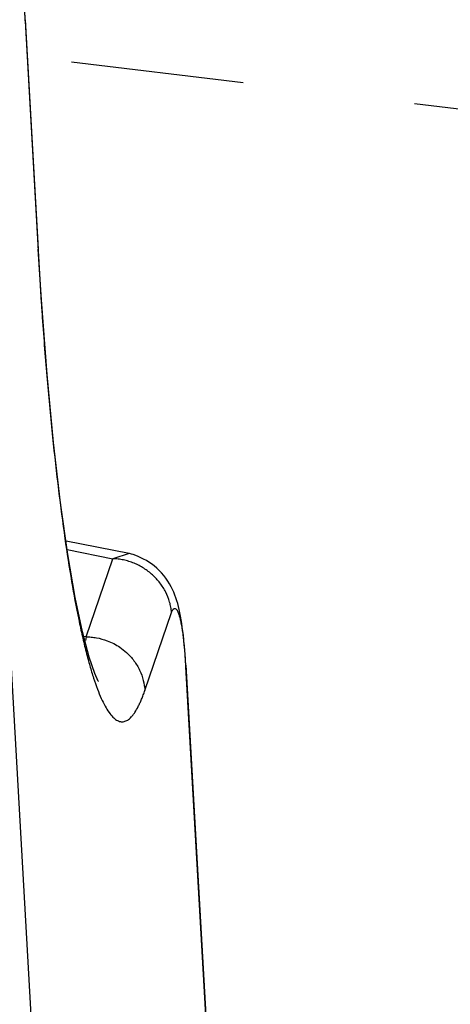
# Model space of a CAD drawing. Header units: inches. Extents: x -4 to 262, y 56 to 231.
# Tile 157 of 162: x 130.038 to 130.337, y 177.759 to 178.444. Entities that reach past the tile are written whole.
import ezdxf

# ---------------------------------------------------------------- set-up
doc = ezdxf.new("R2010")
doc.units = ezdxf.units.IN
doc.header["$LTSCALE"] = 1.2
doc.header["$MEASUREMENT"] = 0
doc.linetypes.add('DASHED', pattern=[0.2, 0.1, -0.1])
doc.layers.get('0').update_dxf_attribs({"linetype": 'CONTINUOUS'})
doc.layers.add('7_ALL_FEATURES', color=7, linetype='CONTINUOUS')

msp = doc.modelspace()

# ---------------------------------------------------------------- linework, layer by layer
at = {"color": 4, "linetype": 'DASHED'}
msp.add_line((130.66971575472, 178.3421174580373), (130.0434132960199, 178.4180466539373), dxfattribs=at)
at = {"layer": '7_ALL_FEATURES', "color": 7, "linetype": 'Continuous'}
for p, q in [((130.0417816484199, 178.4428318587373), (130.0508346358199, 178.2832613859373)), ((130.04194839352, 178.4438661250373), (130.0417816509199, 178.4428318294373)), ((130.0419473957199, 178.4438850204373), (130.0510003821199, 178.2843145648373)), ((130.05083463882, 178.2832613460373), (130.0510036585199, 178.2842317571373)), ((130.05083470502, 178.2832613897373), (130.05276655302, 178.2512464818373)), ((130.0510036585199, 178.2842317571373), (130.05100029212, 178.2843161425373)), ((130.05276655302, 178.2512464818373), (130.0530419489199, 178.2470895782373)), ((130.11403845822, 178.0727387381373), (130.07023544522, 178.0813453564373)), ((130.0710870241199, 178.0754380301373), (130.1026626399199, 178.0690200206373)), ((130.08418621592, 178.0147847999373), (130.1026625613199, 178.0690196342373)), ((130.11403933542, 178.0727347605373), (130.1026625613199, 178.0690196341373)), ((130.11408177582, 178.0727267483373), (130.11403933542, 178.0727347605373)), ((130.1250131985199, 177.9774493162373), (130.1434893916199, 178.0316841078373)), ((130.08418621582, 178.0147847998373), (130.0825574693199, 178.0150491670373)), ((130.0841862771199, 178.0147847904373), (130.08374192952, 178.0121180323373)), ((130.1529477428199, 178.0021829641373), (130.1526676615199, 178.0058317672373)), ((130.2536112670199, 174.0931252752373), (130.03210853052, 177.9973941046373)), ((130.1532600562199, 177.9939392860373), (130.16880162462, 177.7199992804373)), ((130.1534286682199, 177.9949257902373), (130.15326007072, 177.9939390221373)), ((130.1534258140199, 177.9949922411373), (130.16896733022, 177.7210531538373))]:
    msp.add_line(p, q, dxfattribs=at)
for points in [[(130.0928736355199, 177.9836493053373), (130.0926455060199, 177.9840338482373), (130.0902279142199, 177.9893226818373), (130.0863480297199, 178.0007040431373), (130.0816907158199, 178.0183293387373), (130.07668416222, 178.0420949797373), (130.0715567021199, 178.0719881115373), (130.0664678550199, 178.1080277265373), (130.0615907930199, 178.1498867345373), (130.0570958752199, 178.1971042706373), (130.0531499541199, 178.2490299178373), (130.0509932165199, 178.2842318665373)], [(130.15061706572, 178.0241309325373), (130.1502126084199, 178.0266945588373), (130.14978836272, 178.0291334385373), (130.1493422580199, 178.0314551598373), (130.1488710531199, 178.0336732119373), (130.1483698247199, 178.0358048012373), (130.14783203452, 178.0378674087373), (130.14724983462, 178.0398763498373), (130.1466160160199, 178.0418399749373), (130.14591817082, 178.0437777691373), (130.1451375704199, 178.0457180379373), (130.1442632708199, 178.0476620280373), (130.14328718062, 178.0496043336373), (130.1421931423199, 178.0515545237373), (130.1409705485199, 178.0535089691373), (130.1396177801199, 178.0554514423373), (130.1381448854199, 178.0573556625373), (130.1365794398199, 178.0591824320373), (130.1349360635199, 178.0609152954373), (130.13322796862, 178.0625435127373), (130.13147611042, 178.0640516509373), (130.12968562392, 178.0654388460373), (130.1278681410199, 178.0667008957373), (130.12602026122, 178.0678472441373), (130.12415154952, 178.0688846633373), (130.12228328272, 178.0698151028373), (130.1204575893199, 178.0706324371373), (130.1187359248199, 178.0713170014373), (130.1169757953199, 178.0719265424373), (130.1158159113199, 178.0722980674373), (130.11505684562, 178.0725089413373), (130.1143897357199, 178.0726647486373), (130.11408177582, 178.0727267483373)], [(130.1526676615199, 178.0058317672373), (130.15236538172, 178.0093134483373), (130.15204716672, 178.0125939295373), (130.1517153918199, 178.0156888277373), (130.15136793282, 178.0186317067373), (130.1510020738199, 178.0214436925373), (130.15061706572, 178.0241309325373)], [(130.1534247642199, 177.9946271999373), (130.15319953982, 177.9984263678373), (130.1529477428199, 178.0021829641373)]]:
    msp.add_lwpolyline(points, dxfattribs=at)
for points, start_tangent, end_tangent in [([(130.03890276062, 178.4715736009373), (130.03933965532, 178.4688931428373), (130.0399169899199, 178.4647332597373), (130.04095244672, 178.4548699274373), (130.0413976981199, 178.4491284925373), (130.04159796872, 178.4460485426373), (130.04178164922, 178.4428318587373)], (0.1722905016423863, -0.9850461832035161), (0.05179714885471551, -0.9986576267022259)), ([(130.0530419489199, 178.2470895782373), (130.0537518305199, 178.2367555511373), (130.05539025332, 178.2147421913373), (130.05713587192, 178.1935483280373), (130.06091173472, 178.1535468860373), (130.06502975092, 178.1167481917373), (130.0694493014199, 178.0832260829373), (130.0741336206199, 178.0531733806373), (130.07904690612, 178.0268126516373), (130.08157822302, 178.0150863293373), (130.08415335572, 178.0043664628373), (130.08557867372, 177.9989381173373)], (0.06678776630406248, -0.9977672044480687), (0.2618904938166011, -0.9650975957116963)), ([(130.14348939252, 178.0316841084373), (130.1430470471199, 178.0353466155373), (130.1422109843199, 178.0389396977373), (130.1394962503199, 178.0458684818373), (130.13546221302, 178.0522076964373), (130.13030922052, 178.0577808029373), (130.1242637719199, 178.0624371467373), (130.1175055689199, 178.0659786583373), (130.1139052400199, 178.0672590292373), (130.11021075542, 178.0682034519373), (130.10646100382, 178.0688040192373), (130.10456941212, 178.0689645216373), (130.1026625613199, 178.0690196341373)], (-0.0572822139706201, 0.9983580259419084), (-0.9999993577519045, -0.001133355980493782)), ([(130.1434893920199, 178.0316841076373), (130.14380926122, 178.0324192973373), (130.14413249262, 178.0330721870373), (130.14446059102, 178.0336068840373), (130.14479306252, 178.0340224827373), (130.1451290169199, 178.0343247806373), (130.1454679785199, 178.0345113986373), (130.1458095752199, 178.0345779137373), (130.14615343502, 178.0345199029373), (130.1468458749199, 178.0340186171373), (130.14719291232, 178.0335747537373), (130.14753941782, 178.0330021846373), (130.1482276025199, 178.0314712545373), (130.14826329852, 178.0313768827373)], (0.3862471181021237, 0.9223953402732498), (0.351523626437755, -0.9361790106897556)), ([(130.14826329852, 178.0313768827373), (130.1489039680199, 178.0294264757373), (130.1495624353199, 178.0268662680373), (130.15019845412, 178.0237801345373), (130.1503366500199, 178.0230200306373)], (0.351523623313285, -0.9361790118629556), (0.1750812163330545, -0.9845539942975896)), ([(130.1503366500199, 178.0230200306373), (130.1508075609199, 178.0201588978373), (130.1513841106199, 178.0160075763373), (130.1516584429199, 178.0137353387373), (130.1519231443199, 178.0113309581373), (130.1524218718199, 178.0061121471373), (130.1528709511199, 178.0003135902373), (130.15307364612, 177.9971967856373), (130.1532600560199, 177.9939392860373)], (0.1750812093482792, -0.9845539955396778), (0.05191406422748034, -0.998651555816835)), ([(130.08418621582, 178.0147848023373), (130.08779157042, 178.0146214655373), (130.0914768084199, 178.0141166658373), (130.09887334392, 178.0120612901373), (130.10767768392, 178.0075082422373)], (0.9999992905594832, 0.001191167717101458), (0.8279778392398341, -0.5607608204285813)), ([(130.10767768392, 178.0075082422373), (130.11221806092, 178.0039315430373), (130.1174261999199, 177.9981102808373), (130.1213600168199, 177.9914960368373), (130.1238980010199, 177.9844680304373), (130.12501320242, 177.9774493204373)], (0.8279778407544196, -0.5607608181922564), (0.05852277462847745, -0.9982860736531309)), ([(130.08557867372, 177.9989381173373), (130.0867669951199, 177.9946786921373), (130.08941049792, 177.9860399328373), (130.0920743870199, 177.9784649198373), (130.09474918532, 177.9719683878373), (130.0974256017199, 177.9665622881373), (130.1000950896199, 177.9622474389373), (130.1027492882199, 177.9590218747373), (130.10406804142, 177.9578169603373), (130.1053798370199, 177.9568836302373), (130.10797922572, 177.9558288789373), (130.1092658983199, 177.9557044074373), (130.1105433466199, 177.9558463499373), (130.1118111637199, 177.9562530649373), (130.1130689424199, 177.9569229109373), (130.1143162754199, 177.9578542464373), (130.1155527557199, 177.9590454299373), (130.1167779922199, 177.9604942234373), (130.11799165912, 177.9621960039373), (130.12038304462, 177.9663376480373), (130.12156013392, 177.9687675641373), (130.12272435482, 177.9714325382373), (130.1238753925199, 177.9743292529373), (130.12501287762, 177.9774494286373)], (0.2618904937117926, -0.9650975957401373), (0.3304925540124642, 0.9438085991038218))]:
    msp.add_spline(points, degree=3, dxfattribs=dict(at, start_tangent=start_tangent, end_tangent=end_tangent))

doc.saveas('drawing.dxf')
